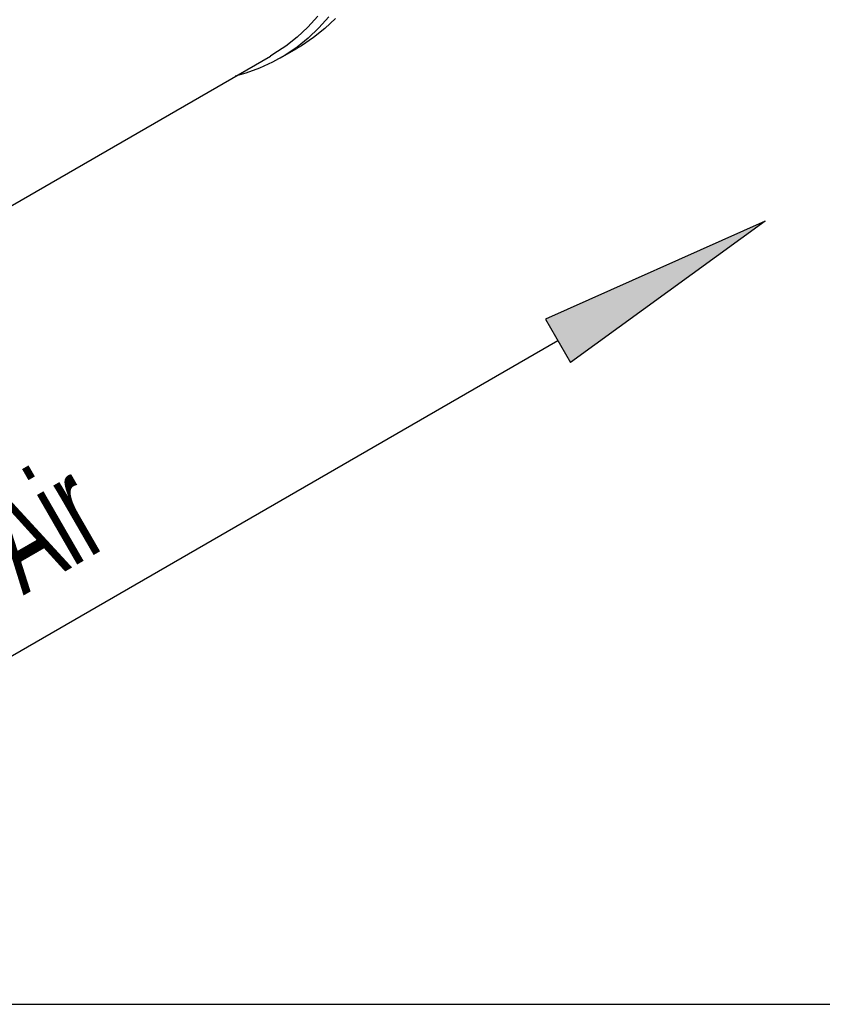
# Model space of a CAD drawing. Extents: x 5 to 297, y -3 to 205.
# Tile 5 of 35: x 85 to 112, y 5 to 38. Entities that reach past the tile are written whole.
import ezdxf

# ---------------------------------------------------------------- set-up
doc = ezdxf.new("R2010")
doc.units = 0
doc.layers.get('0').update_dxf_attribs({"linetype": 'CONTINUOUS'})
doc.styles.add('SLDTEXTSTYLE0', font='TXT', dxfattribs={"width": 0.605})

# ---------------------------------------------------------------- blocks, each defined once
blk = doc.blocks.new('SW_BLOCK_DIMENSION_0')
at = {"color": 0, "linetype": 'CONTINUOUS', "insert": (-2.256, 3.907), "char_height": 3.5, "attachment_point": 1, "rotation": 30, "style": 'SLDTEXTSTYLE0'}
blk.add_mtext('Luft / Air', dxfattribs=at)
blk = doc.blocks.new('LUFT_-_AIR_OBEN_RECHTS_NEU')
at = {"linetype": 'CONTINUOUS'}
blk.add_hatch(color=7, dxfattribs=at).paths.add_polyline_path([(38.971, 22.5), (32.463, 17.772), (31.623, 19.228)], flags=0)
at = {"color": 7, "linetype": 'CONTINUOUS'}
for p, q in [((38.971, 22.5), (31.623, 19.228)), ((38.971, 22.5), (32.463, 17.772)), ((31.623, 19.228), (32.463, 17.772)), ((32.043, 18.5), (0, 0))]:
    blk.add_line(p, q, dxfattribs=at)
blk.add_blockref('SW_BLOCK_DIMENSION_0', (8.535, 5.561), dxfattribs=at)

msp = doc.modelspace()

# ---------------------------------------------------------------- linework, layer by layer
at = {"color": 7, "linetype": 'CONTINUOUS'}
for p, q in [((93.815, 36.656), (94.365, 36.973)), ((55.676, 14.895), (93.484, 36.721)), ((5, 5), (292, 5))]:
    msp.add_line(p, q, dxfattribs=at)
at = {"color": 7, "linetype": 'CONTINUOUS', "flags": 128}
for points in [[(95.44, 38.028), (95.106, 37.66), (94.749, 37.323), (94.371, 37.02), (93.971, 36.749), (93.552, 36.513), (93.113, 36.31), (92.656, 36.143), (92.308, 36.042)], [(95.065, 38.049), (94.732, 37.686), (94.376, 37.354), (93.999, 37.056), (93.601, 36.79), (93.484, 36.721)], [(95.656, 37.977), (95.299, 37.641), (94.921, 37.337), (94.521, 37.067), (94.365, 36.973)]]:
    msp.add_lwpolyline(points, dxfattribs=at)

# ---------------------------------------------------------------- block references
at = {"color": 7, "linetype": 'CONTINUOUS'}
msp.add_blockref('LUFT_-_AIR_OBEN_RECHTS_NEU', (71.055, 8.693), dxfattribs=at)

doc.saveas('drawing.dxf')
